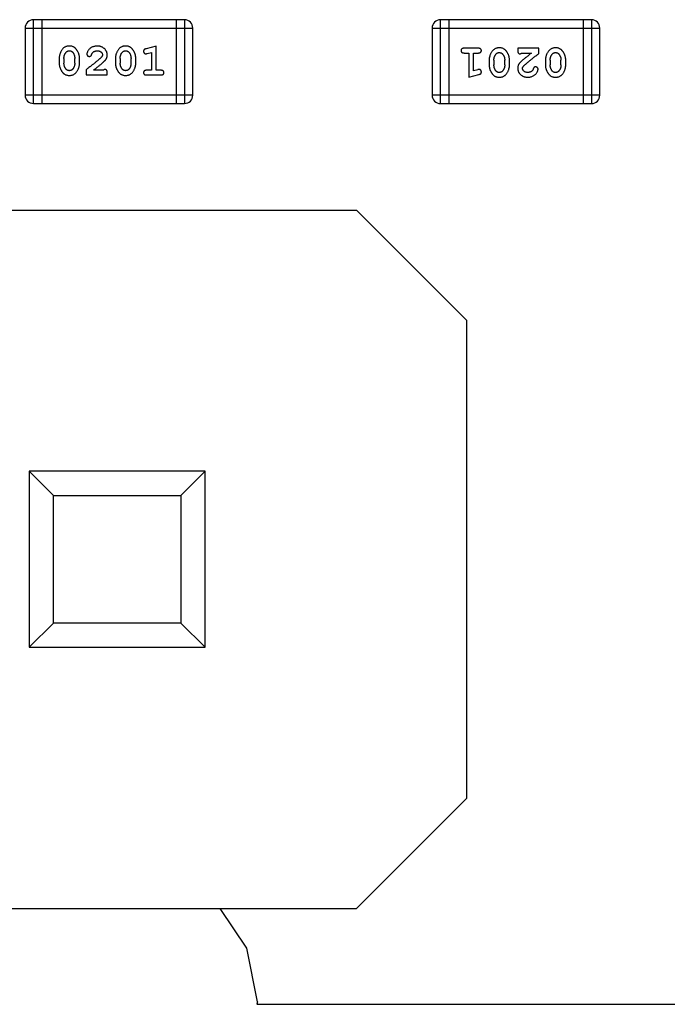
# Model space of a CAD drawing. Header units: millimetres. Extents: x 556 to 717, y 170 to 290.
# Tile 88 of 167: x 668.58 to 670.94, y 170.09 to 173.67. Entities that reach past the tile are written whole.
import ezdxf

# ---------------------------------------------------------------- set-up
doc = ezdxf.new("R2010")
doc.units = ezdxf.units.MM
doc.header["$LTSCALE"] = 30.734
doc.layers.get('0').update_dxf_attribs({"linetype": 'CONTINUOUS'})

msp = doc.modelspace()

# ---------------------------------------------------------------- linework, layer by layer
at = {"linetype": 'Continuous'}
for p, q in [((669.1826, 173.6722), (668.6339, 173.6722)), ((668.6339, 173.3674), (668.6339, 173.6722)), ((668.6644, 173.6722), (668.6644, 173.3674)), ((669.1521, 173.6722), (669.1521, 173.3674)), ((669.1826, 173.6722), (669.1826, 173.3674)), ((670.6625, 173.672), (670.1138, 173.672)), ((670.1138, 173.3672), (670.1138, 173.672)), ((670.1443, 173.672), (670.1443, 173.3672)), ((670.632, 173.672), (670.632, 173.3672)), ((670.6625, 173.672), (670.6625, 173.3672)), ((668.6034, 173.6417), (669.213, 173.6417)), ((668.6034, 173.6417), (668.6034, 173.3979)), ((669.213, 173.3979), (669.213, 173.6417)), ((670.0834, 173.6415), (670.693, 173.6415)), ((670.0834, 173.6415), (670.0834, 173.3977)), ((670.693, 173.3977), (670.693, 173.6415)), ((669.0797, 173.5765), (669.0431, 173.5666)), ((669.0474, 173.5492), (669.0624, 173.5533)), ((669.0624, 173.5533), (669.0624, 173.4884)), ((669.0797, 173.4884), (669.0797, 173.5765)), ((670.2513, 173.5684), (670.1994, 173.5684)), ((670.1994, 173.551), (670.2167, 173.551)), ((670.2167, 173.551), (670.2167, 173.463)), ((670.234, 173.551), (670.2513, 173.551)), ((670.234, 173.4861), (670.234, 173.551)), ((670.4715, 173.5684), (670.3945, 173.5684)), ((670.3945, 173.5684), (670.3945, 173.5605)), ((670.4086, 173.551), (670.4448, 173.551)), ((670.4715, 173.5495), (670.4715, 173.5684)), ((668.7273, 173.5318), (668.7273, 173.5141)), ((668.7446, 173.5316), (668.7446, 173.5144)), ((668.784, 173.5144), (668.784, 173.5316)), ((668.8013, 173.5141), (668.8013, 173.5318)), ((668.9318, 173.5318), (668.9318, 173.5141)), ((668.9491, 173.5316), (668.9491, 173.5144)), ((668.9885, 173.5144), (668.9885, 173.5316)), ((669.0058, 173.5141), (669.0058, 173.5318)), ((670.2906, 173.5253), (670.2906, 173.5076)), ((670.3079, 173.525), (670.3079, 173.5078)), ((670.3473, 173.5078), (670.3473, 173.525)), ((670.3646, 173.5076), (670.3646, 173.5253)), ((670.4951, 173.5253), (670.4951, 173.5076)), ((670.5124, 173.525), (670.5124, 173.5078)), ((670.5518, 173.5078), (670.5518, 173.525)), ((670.5691, 173.5076), (670.5691, 173.5253)), ((668.8249, 173.4899), (668.8249, 173.4711)), ((668.8878, 173.4884), (668.8516, 173.4884)), ((668.902, 173.4711), (668.902, 173.4789)), ((669.0624, 173.4884), (669.0451, 173.4884)), ((669.097, 173.4884), (669.0797, 173.4884)), ((670.2167, 173.463), (670.2533, 173.4728)), ((670.249, 173.4902), (670.234, 173.4861)), ((668.8249, 173.4711), (668.902, 173.4711)), ((669.0451, 173.4711), (669.097, 173.4711)), ((669.213, 173.3979), (668.6034, 173.3979)), ((668.6339, 173.3674), (669.1826, 173.3674)), ((670.693, 173.3977), (670.0834, 173.3977)), ((670.1138, 173.3672), (670.6625, 173.3672)), ((668.0682, 172.9797), (669.8082, 172.9797)), ((669.8082, 172.9797), (670.2082, 172.5797)), ((670.2082, 172.5797), (670.2082, 170.8397)), ((669.2582, 172.0297), (668.6182, 172.0297)), ((668.6182, 172.0297), (668.7064, 171.9415)), ((668.6182, 172.0297), (668.6182, 171.3897)), ((669.17, 171.9415), (669.2582, 172.0297)), ((669.2582, 171.3897), (669.2582, 172.0297)), ((668.7064, 171.9415), (669.17, 171.9415)), ((668.7064, 171.4779), (668.7064, 171.9415)), ((669.17, 171.9415), (669.17, 171.4779)), ((668.6182, 171.3897), (668.7064, 171.4779)), ((669.17, 171.4779), (668.7064, 171.4779)), ((669.17, 171.4779), (669.2582, 171.3897)), ((668.6182, 171.3897), (669.2582, 171.3897)), ((670.2082, 170.8397), (669.8082, 170.4397)), ((668.0682, 170.4397), (669.8082, 170.4397)), ((669.4092, 170.2948), (669.3124, 170.4397)), ((669.448, 170.0997), (669.4092, 170.2948)), ((669.448, 170.0997), (669.4463, 170.0914)), ((669.4463, 170.0914), (672.6082, 170.0911))]:
    msp.add_line(p, q, dxfattribs=at)
for centre, start, end in [((668.6339, 173.6417), 90, 180), ((669.1826, 173.6417), 0, 90), ((670.1138, 173.6415), 90, 180), ((670.6625, 173.6415), 0, 90), ((668.6339, 173.3979), 180, 270), ((669.1826, 173.3979), 270, 0), ((670.1138, 173.3977), 180, 270), ((670.6625, 173.3977), 270, 0)]:
    msp.add_arc(centre, 0.0305, start, end, dxfattribs=at)
for points, knots in [([(668.7641, 173.5765), (668.7627, 173.5764), (668.7599, 173.5764), (668.7558, 173.5756), (668.752, 173.5745), (668.7484, 173.5729), (668.7451, 173.5709), (668.742, 173.5684), (668.7392, 173.5654), (668.7368, 173.562), (668.7346, 173.5584), (668.7327, 173.5547), (668.731, 173.551), (668.7297, 173.5473), (668.7286, 173.5435), (668.7279, 173.5396), (668.7274, 173.5358), (668.7274, 173.5332), (668.7273, 173.5318)], [0, 0, 0, 0, 0.06692, 0.130834, 0.19258, 0.252759, 0.312631, 0.373411, 0.436359, 0.501894, 0.568244, 0.632472, 0.69556, 0.757163, 0.818592, 0.878885, 0.939235, 1, 1, 1, 1]), ([(668.7446, 173.5316), (668.7447, 173.5326), (668.7447, 173.5347), (668.745, 173.5378), (668.7456, 173.5407), (668.7464, 173.5435), (668.7474, 173.5462), (668.7487, 173.5487), (668.7501, 173.5511), (668.7513, 173.5526), (668.7519, 173.5534)], [0, 0, 0, 0, 0.135446, 0.266257, 0.393419, 0.517936, 0.639137, 0.758785, 0.879345, 1, 1, 1, 1]), ([(668.7519, 173.5534), (668.7523, 173.5538), (668.7531, 173.5547), (668.7544, 173.5559), (668.7558, 173.5569), (668.7574, 173.5577), (668.759, 173.5584), (668.7607, 173.5588), (668.7624, 173.5591), (668.7636, 173.5591), (668.7643, 173.5592)], [0, 0, 0, 0, 0.13042, 0.256046, 0.378133, 0.498725, 0.620452, 0.742761, 0.869406, 1, 1, 1, 1]), ([(668.8013, 173.5318), (668.8012, 173.5329), (668.8012, 173.5351), (668.8009, 173.5383), (668.8004, 173.5414), (668.7997, 173.5445), (668.7988, 173.5475), (668.7977, 173.5506), (668.7964, 173.5535), (668.7949, 173.5564), (668.7933, 173.5591), (668.7917, 173.5617), (668.79, 173.564), (668.7883, 173.5661), (668.7866, 173.568), (668.7849, 173.5696), (668.7832, 173.571), (668.7808, 173.5726), (668.7776, 173.5742), (668.7735, 173.5755), (668.7689, 173.5763), (668.7658, 173.5764), (668.7641, 173.5765)], [0, 0, 0, 0, 0.049855, 0.099516, 0.148482, 0.19758, 0.246804, 0.296268, 0.346517, 0.397047, 0.446826, 0.49336, 0.537801, 0.579207, 0.617974, 0.654833, 0.689171, 0.722088, 0.786392, 0.853518, 0.924186, 1, 1, 1, 1]), ([(668.7643, 173.5592), (668.7649, 173.5591), (668.7661, 173.5591), (668.7679, 173.5589), (668.7696, 173.5585), (668.7712, 173.5579), (668.7727, 173.5571), (668.774, 173.5562), (668.7753, 173.5551), (668.776, 173.5543), (668.7764, 173.5539)], [0, 0, 0, 0, 0.138115, 0.270177, 0.397547, 0.520057, 0.63869, 0.757499, 0.878226, 1, 1, 1, 1]), ([(668.7764, 173.5539), (668.777, 173.5531), (668.7782, 173.5515), (668.7797, 173.5489), (668.7811, 173.5463), (668.7821, 173.5435), (668.783, 173.5407), (668.7835, 173.5377), (668.7839, 173.5347), (668.7839, 173.5326), (668.784, 173.5316)], [0, 0, 0, 0, 0.125331, 0.248948, 0.371201, 0.494032, 0.616811, 0.742104, 0.868849, 1, 1, 1, 1]), ([(668.8653, 173.5765), (668.8636, 173.5764), (668.8602, 173.5763), (668.8553, 173.5754), (668.8505, 173.574), (668.846, 173.572), (668.8419, 173.5696), (668.8383, 173.5667), (668.8351, 173.5635), (668.8326, 173.5599), (668.8306, 173.5563), (668.8292, 173.553), (668.8282, 173.55), (668.8281, 173.548), (668.828, 173.5471)], [0, 0, 0, 0, 0.098286, 0.193983, 0.289056, 0.384352, 0.477435, 0.566197, 0.652355, 0.737986, 0.818188, 0.887401, 0.94802, 1, 1, 1, 1]), ([(668.828, 173.5471), (668.828, 173.5466), (668.8281, 173.5455), (668.8286, 173.544), (668.8295, 173.5425), (668.8306, 173.5412), (668.8319, 173.5401), (668.8335, 173.5393), (668.8351, 173.5388), (668.8363, 173.5387), (668.8368, 173.5387)], [0, 0, 0, 0, 0.120856, 0.239483, 0.360995, 0.490166, 0.620982, 0.746416, 0.870253, 1, 1, 1, 1]), ([(668.8368, 173.5387), (668.8373, 173.5387), (668.8383, 173.5388), (668.8397, 173.539), (668.8409, 173.5395), (668.842, 173.5402), (668.8431, 173.5411), (668.8439, 173.5423), (668.8447, 173.5437), (668.8451, 173.5447), (668.8453, 173.5453)], [0, 0, 0, 0, 0.127347, 0.246131, 0.359406, 0.470543, 0.586092, 0.711469, 0.847022, 1, 1, 1, 1]), ([(668.8453, 173.5453), (668.8456, 173.5462), (668.8462, 173.5479), (668.8474, 173.5502), (668.8487, 173.5522), (668.8498, 173.5533), (668.8503, 173.5538)], [0, 0, 0, 0, 0.285518, 0.544185, 0.781367, 1, 1, 1, 1]), ([(668.8503, 173.5538), (668.8508, 173.5542), (668.8518, 173.5551), (668.8534, 173.5562), (668.8551, 173.5571), (668.857, 173.5578), (668.8589, 173.5584), (668.8609, 173.5588), (668.863, 173.5591), (668.8644, 173.5592), (668.8652, 173.5592)], [0, 0, 0, 0, 0.121873, 0.243139, 0.363336, 0.485133, 0.607572, 0.734701, 0.864814, 1, 1, 1, 1]), ([(668.8652, 173.5592), (668.8666, 173.5591), (668.8693, 173.559), (668.8731, 173.5582), (668.8765, 173.5568), (668.8793, 173.5549), (668.8817, 173.5526), (668.8834, 173.5501), (668.8844, 173.5474), (668.8846, 173.5456), (668.8846, 173.5446)], [0, 0, 0, 0, 0.156344, 0.299348, 0.4327, 0.561, 0.682299, 0.791883, 0.89611, 1, 1, 1, 1]), ([(668.902, 173.5437), (668.9019, 173.5448), (668.9018, 173.547), (668.9014, 173.5502), (668.9006, 173.5534), (668.8994, 173.5563), (668.898, 173.5592), (668.8962, 173.5619), (668.8941, 173.5645), (668.8917, 173.5669), (668.889, 173.5692), (668.8862, 173.5711), (668.8831, 173.5728), (668.8799, 173.5742), (668.8765, 173.5752), (668.8729, 173.5759), (668.8692, 173.5764), (668.8666, 173.5764), (668.8653, 173.5765)], [0, 0, 0, 0, 0.060981, 0.120256, 0.178148, 0.236115, 0.293993, 0.352864, 0.413358, 0.476056, 0.539296, 0.602396, 0.665116, 0.728325, 0.792919, 0.859317, 0.928302, 1, 1, 1, 1]), ([(668.8846, 173.5446), (668.8846, 173.5438), (668.8845, 173.5422), (668.8835, 173.5398), (668.882, 173.5373), (668.8806, 173.5357), (668.8799, 173.5349)], [0, 0, 0, 0, 0.212836, 0.442809, 0.70317, 1, 1, 1, 1]), ([(668.8852, 173.5154), (668.8861, 173.5162), (668.8878, 173.5177), (668.8901, 173.5199), (668.8922, 173.522), (668.8941, 173.524), (668.8957, 173.5259), (668.8971, 173.5276), (668.8982, 173.5293), (668.8993, 173.5313), (668.9004, 173.5339), (668.9013, 173.537), (668.9019, 173.5403), (668.9019, 173.5426), (668.902, 173.5437)], [0, 0, 0, 0, 0.103002, 0.197728, 0.285279, 0.365235, 0.437224, 0.502446, 0.560545, 0.611446, 0.707576, 0.80349, 0.900532, 1, 1, 1, 1]), ([(668.9686, 173.5765), (668.9672, 173.5764), (668.9644, 173.5764), (668.9603, 173.5756), (668.9565, 173.5745), (668.9529, 173.5729), (668.9496, 173.5709), (668.9465, 173.5684), (668.9438, 173.5654), (668.9413, 173.562), (668.9391, 173.5584), (668.9372, 173.5547), (668.9355, 173.551), (668.9342, 173.5473), (668.9331, 173.5435), (668.9324, 173.5396), (668.9319, 173.5358), (668.9319, 173.5332), (668.9318, 173.5318)], [0, 0, 0, 0, 0.06692, 0.130834, 0.19258, 0.252759, 0.312631, 0.373411, 0.436359, 0.501894, 0.568244, 0.632472, 0.69556, 0.757163, 0.818592, 0.878885, 0.939235, 1, 1, 1, 1]), ([(668.9491, 173.5316), (668.9492, 173.5326), (668.9492, 173.5347), (668.9495, 173.5378), (668.9501, 173.5407), (668.9509, 173.5435), (668.9519, 173.5462), (668.9532, 173.5487), (668.9547, 173.5511), (668.9558, 173.5526), (668.9564, 173.5534)], [0, 0, 0, 0, 0.135446, 0.266257, 0.393419, 0.517936, 0.639137, 0.758785, 0.879345, 1, 1, 1, 1]), ([(668.9564, 173.5534), (668.9568, 173.5538), (668.9576, 173.5547), (668.9589, 173.5559), (668.9604, 173.5569), (668.9619, 173.5577), (668.9635, 173.5584), (668.9652, 173.5588), (668.9669, 173.5591), (668.9681, 173.5591), (668.9688, 173.5592)], [0, 0, 0, 0, 0.13042, 0.256046, 0.378133, 0.498725, 0.620452, 0.742761, 0.869406, 1, 1, 1, 1]), ([(669.0058, 173.5318), (669.0058, 173.5329), (669.0057, 173.5351), (669.0054, 173.5383), (669.0049, 173.5414), (669.0042, 173.5445), (669.0033, 173.5475), (669.0022, 173.5506), (669.0009, 173.5535), (668.9994, 173.5564), (668.9978, 173.5591), (668.9962, 173.5617), (668.9945, 173.564), (668.9928, 173.5661), (668.9911, 173.568), (668.9894, 173.5696), (668.9877, 173.571), (668.9853, 173.5726), (668.9821, 173.5742), (668.978, 173.5755), (668.9734, 173.5763), (668.9703, 173.5764), (668.9686, 173.5765)], [0, 0, 0, 0, 0.049855, 0.099516, 0.148482, 0.19758, 0.246804, 0.296268, 0.346517, 0.397047, 0.446826, 0.49336, 0.537801, 0.579207, 0.617974, 0.654833, 0.689171, 0.722088, 0.786392, 0.853518, 0.924186, 1, 1, 1, 1]), ([(668.9688, 173.5592), (668.9694, 173.5591), (668.9706, 173.5591), (668.9724, 173.5589), (668.9741, 173.5585), (668.9757, 173.5579), (668.9772, 173.5571), (668.9785, 173.5562), (668.9798, 173.5551), (668.9805, 173.5543), (668.9809, 173.5539)], [0, 0, 0, 0, 0.138115, 0.270177, 0.397547, 0.520057, 0.63869, 0.757499, 0.878226, 1, 1, 1, 1]), ([(668.9809, 173.5539), (668.9815, 173.5531), (668.9827, 173.5515), (668.9843, 173.5489), (668.9856, 173.5463), (668.9866, 173.5435), (668.9875, 173.5407), (668.988, 173.5377), (668.9884, 173.5347), (668.9885, 173.5326), (668.9885, 173.5316)], [0, 0, 0, 0, 0.125331, 0.248948, 0.371201, 0.494032, 0.616811, 0.742104, 0.868849, 1, 1, 1, 1]), ([(669.0431, 173.5666), (669.0423, 173.5663), (669.0407, 173.5659), (669.0386, 173.565), (669.037, 173.5641), (669.0358, 173.5631), (669.035, 173.5619), (669.0345, 173.5606), (669.0341, 173.559), (669.0341, 173.558), (669.0341, 173.5574)], [0, 0, 0, 0, 0.187321, 0.344927, 0.475328, 0.579604, 0.674244, 0.773631, 0.882025, 1, 1, 1, 1]), ([(669.0341, 173.5574), (669.0341, 173.5568), (669.0342, 173.5556), (669.0346, 173.5538), (669.0353, 173.5522), (669.0364, 173.5508), (669.0376, 173.5496), (669.0389, 173.5488), (669.0404, 173.5482), (669.0415, 173.5482), (669.042, 173.5481)], [0, 0, 0, 0, 0.138815, 0.27042, 0.39836, 0.52875, 0.654955, 0.771147, 0.884581, 1, 1, 1, 1]), ([(669.042, 173.5481), (669.0423, 173.5482), (669.0431, 173.5482), (669.0443, 173.5484), (669.0458, 173.5487), (669.0468, 173.549), (669.0474, 173.5492)], [0, 0, 0, 0, 0.183151, 0.413144, 0.682305, 1, 1, 1, 1]), ([(670.1994, 173.5684), (670.1985, 173.5683), (670.1968, 173.5683), (670.1945, 173.5678), (670.1925, 173.5671), (670.191, 173.566), (670.1898, 173.5647), (670.189, 173.5632), (670.1885, 173.5615), (670.1884, 173.5603), (670.1884, 173.5597)], [0, 0, 0, 0, 0.169012, 0.317488, 0.445429, 0.560977, 0.67065, 0.776666, 0.88492, 1, 1, 1, 1]), ([(670.1884, 173.5597), (670.1884, 173.5591), (670.1885, 173.5579), (670.189, 173.5562), (670.1898, 173.5547), (670.191, 173.5534), (670.1925, 173.5523), (670.1945, 173.5516), (670.1968, 173.5511), (670.1985, 173.5511), (670.1994, 173.551)], [0, 0, 0, 0, 0.11517, 0.223509, 0.328254, 0.438012, 0.553651, 0.682263, 0.830856, 1, 1, 1, 1]), ([(670.2623, 173.5597), (670.2623, 173.5603), (670.2622, 173.5615), (670.2617, 173.5632), (670.2609, 173.5647), (670.2597, 173.566), (670.2582, 173.5671), (670.2562, 173.5678), (670.2539, 173.5683), (670.2522, 173.5683), (670.2513, 173.5684)], [0, 0, 0, 0, 0.115051, 0.223278, 0.329269, 0.437893, 0.554681, 0.682591, 0.83103, 1, 1, 1, 1]), ([(670.2513, 173.551), (670.2522, 173.5511), (670.2539, 173.5511), (670.2562, 173.5516), (670.2582, 173.5523), (670.2597, 173.5534), (670.2609, 173.5547), (670.2617, 173.5562), (670.2622, 173.5579), (670.2623, 173.5591), (670.2623, 173.5597)], [0, 0, 0, 0, 0.169102, 0.317658, 0.446239, 0.563118, 0.671828, 0.776546, 0.884858, 1, 1, 1, 1]), ([(670.3275, 173.5699), (670.3261, 173.5699), (670.3233, 173.5698), (670.3192, 173.5691), (670.3153, 173.568), (670.3118, 173.5664), (670.3084, 173.5644), (670.3054, 173.5618), (670.3026, 173.5589), (670.3001, 173.5555), (670.2979, 173.5519), (670.296, 173.5482), (670.2943, 173.5445), (670.293, 173.5408), (670.2919, 173.537), (670.2912, 173.5331), (670.2907, 173.5292), (670.2907, 173.5266), (670.2906, 173.5253)], [0, 0, 0, 0, 0.067217, 0.131051, 0.19272, 0.252824, 0.312745, 0.373449, 0.436041, 0.501494, 0.567761, 0.632087, 0.695096, 0.757109, 0.817993, 0.878657, 0.939311, 1, 1, 1, 1]), ([(670.3079, 173.525), (670.308, 173.5261), (670.308, 173.5282), (670.3083, 173.5312), (670.3089, 173.5342), (670.3097, 173.537), (670.3107, 173.5396), (670.312, 173.5422), (670.3134, 173.5446), (670.3146, 173.5461), (670.3152, 173.5468)], [0, 0, 0, 0, 0.135449, 0.266263, 0.393429, 0.516942, 0.639128, 0.758779, 0.879341, 1, 1, 1, 1]), ([(670.3152, 173.5468), (670.3156, 173.5473), (670.3164, 173.5482), (670.3177, 173.5494), (670.3191, 173.5504), (670.3206, 173.5512), (670.3222, 173.5518), (670.3239, 173.5523), (670.3257, 173.5526), (670.3269, 173.5526), (670.3275, 173.5526)], [0, 0, 0, 0, 0.129853, 0.25607, 0.380154, 0.49978, 0.62208, 0.743277, 0.868791, 1, 1, 1, 1]), ([(670.3646, 173.5253), (670.3645, 173.5264), (670.3645, 173.5285), (670.3642, 173.5317), (670.3637, 173.5348), (670.363, 173.5379), (670.3622, 173.541), (670.361, 173.5439), (670.3598, 173.5469), (670.3583, 173.5498), (670.3567, 173.5525), (670.3551, 173.5551), (670.3534, 173.5574), (670.3518, 173.5595), (670.3501, 173.5613), (670.3484, 173.563), (670.3467, 173.5644), (670.3443, 173.566), (670.3411, 173.5676), (670.3369, 173.569), (670.3323, 173.5698), (670.3292, 173.5699), (670.3275, 173.5699)], [0, 0, 0, 0, 0.049886, 0.09882, 0.148132, 0.19689, 0.246038, 0.295176, 0.345305, 0.395692, 0.445312, 0.491875, 0.535813, 0.577009, 0.616081, 0.652689, 0.687585, 0.720206, 0.785062, 0.85223, 0.923759, 1, 1, 1, 1]), ([(670.3275, 173.5526), (670.3281, 173.5526), (670.3294, 173.5526), (670.3312, 173.5523), (670.3329, 173.5519), (670.3345, 173.5513), (670.3359, 173.5506), (670.3373, 173.5497), (670.3385, 173.5486), (670.3392, 173.5478), (670.3396, 173.5473)], [0, 0, 0, 0, 0.139844, 0.271849, 0.399162, 0.521619, 0.6402, 0.758957, 0.87828, 1, 1, 1, 1]), ([(670.3396, 173.5473), (670.3402, 173.5465), (670.3415, 173.545), (670.343, 173.5424), (670.3443, 173.5398), (670.3454, 173.537), (670.3462, 173.5342), (670.3468, 173.5312), (670.3472, 173.5282), (670.3472, 173.5261), (670.3473, 173.525)], [0, 0, 0, 0, 0.124927, 0.248361, 0.370889, 0.492583, 0.61616, 0.741472, 0.869044, 1, 1, 1, 1]), ([(670.3945, 173.5605), (670.3945, 173.5594), (670.3945, 173.5574), (670.395, 173.5547), (670.3956, 173.5525), (670.3967, 173.5508), (670.398, 173.5495), (670.3995, 173.5486), (670.4013, 173.548), (670.4025, 173.5479), (670.4031, 173.5479)], [0, 0, 0, 0, 0.1844, 0.34094, 0.473574, 0.586824, 0.690029, 0.789175, 0.890445, 1, 1, 1, 1]), ([(670.4031, 173.5479), (670.4036, 173.5479), (670.4045, 173.548), (670.4059, 173.5487), (670.4073, 173.5497), (670.4082, 173.5506), (670.4086, 173.551)], [0, 0, 0, 0, 0.20611, 0.432681, 0.695597, 1, 1, 1, 1]), ([(670.4448, 173.551), (670.4428, 173.5495), (670.439, 173.5465), (670.4335, 173.5422), (670.4285, 173.5383), (670.4241, 173.5347), (670.4201, 173.5315), (670.4167, 173.5287), (670.4138, 173.5262), (670.412, 173.5247), (670.4112, 173.524)], [0, 0, 0, 0, 0.176662, 0.337826, 0.484741, 0.617764, 0.73494, 0.837793, 0.926412, 1, 1, 1, 1]), ([(670.4165, 173.5045), (670.417, 173.5049), (670.4179, 173.5059), (670.4195, 173.5075), (670.4214, 173.5092), (670.4236, 173.5111), (670.4261, 173.5133), (670.4288, 173.5156), (670.4318, 173.5181), (670.4351, 173.5208), (670.4387, 173.5237), (670.4425, 173.5268), (670.4467, 173.5301), (670.4511, 173.5336), (670.4558, 173.5373), (670.4608, 173.5412), (670.4661, 173.5453), (670.4697, 173.5481), (670.4715, 173.5495)], [0, 0, 0, 0, 0.026647, 0.057942, 0.094152, 0.134806, 0.180631, 0.231142, 0.286385, 0.346321, 0.411439, 0.481035, 0.555329, 0.634592, 0.718826, 0.807759, 0.901393, 1, 1, 1, 1]), ([(670.532, 173.5699), (670.5306, 173.5699), (670.5278, 173.5698), (670.5237, 173.5691), (670.5198, 173.568), (670.5163, 173.5664), (670.5129, 173.5644), (670.5099, 173.5618), (670.5071, 173.5589), (670.5046, 173.5555), (670.5024, 173.5519), (670.5005, 173.5482), (670.4988, 173.5445), (670.4975, 173.5408), (670.4965, 173.537), (670.4957, 173.5331), (670.4952, 173.5292), (670.4952, 173.5266), (670.4951, 173.5253)], [0, 0, 0, 0, 0.067217, 0.131051, 0.19272, 0.252824, 0.312745, 0.373449, 0.436041, 0.501494, 0.567761, 0.632087, 0.695096, 0.757109, 0.817993, 0.878657, 0.939311, 1, 1, 1, 1]), ([(670.5124, 173.525), (670.5125, 173.5261), (670.5125, 173.5282), (670.5128, 173.5312), (670.5134, 173.5342), (670.5142, 173.537), (670.5152, 173.5396), (670.5165, 173.5422), (670.518, 173.5446), (670.5191, 173.5461), (670.5197, 173.5468)], [0, 0, 0, 0, 0.135449, 0.266263, 0.393429, 0.516942, 0.639128, 0.758779, 0.879341, 1, 1, 1, 1]), ([(670.5197, 173.5468), (670.5201, 173.5473), (670.5209, 173.5482), (670.5222, 173.5494), (670.5236, 173.5504), (670.5251, 173.5512), (670.5267, 173.5518), (670.5284, 173.5523), (670.5302, 173.5526), (670.5314, 173.5526), (670.532, 173.5526)], [0, 0, 0, 0, 0.129853, 0.25607, 0.380154, 0.49978, 0.62208, 0.743277, 0.868791, 1, 1, 1, 1]), ([(670.5691, 173.5253), (670.5691, 173.5264), (670.569, 173.5285), (670.5687, 173.5317), (670.5682, 173.5348), (670.5675, 173.5379), (670.5667, 173.541), (670.5655, 173.5439), (670.5643, 173.5469), (670.5628, 173.5498), (670.5612, 173.5525), (670.5596, 173.5551), (670.5579, 173.5574), (670.5563, 173.5595), (670.5546, 173.5613), (670.5529, 173.563), (670.5512, 173.5644), (670.5488, 173.566), (670.5456, 173.5676), (670.5414, 173.569), (670.5369, 173.5698), (670.5337, 173.5699), (670.532, 173.5699)], [0, 0, 0, 0, 0.049886, 0.09882, 0.148132, 0.19689, 0.246038, 0.295176, 0.345305, 0.395692, 0.445312, 0.491875, 0.535813, 0.577009, 0.616081, 0.652689, 0.687585, 0.720206, 0.785062, 0.85223, 0.923759, 1, 1, 1, 1]), ([(670.532, 173.5526), (670.5326, 173.5526), (670.5339, 173.5526), (670.5357, 173.5523), (670.5374, 173.5519), (670.539, 173.5513), (670.5404, 173.5506), (670.5418, 173.5497), (670.543, 173.5486), (670.5438, 173.5478), (670.5441, 173.5473)], [0, 0, 0, 0, 0.139844, 0.271849, 0.399162, 0.521619, 0.6402, 0.758957, 0.87828, 1, 1, 1, 1]), ([(670.5441, 173.5473), (670.5447, 173.5465), (670.546, 173.545), (670.5475, 173.5424), (670.5488, 173.5398), (670.5499, 173.537), (670.5507, 173.5342), (670.5514, 173.5312), (670.5517, 173.5282), (670.5517, 173.5261), (670.5518, 173.525)], [0, 0, 0, 0, 0.124927, 0.248361, 0.370889, 0.492583, 0.61616, 0.741472, 0.869044, 1, 1, 1, 1]), ([(668.7273, 173.5141), (668.7273, 173.513), (668.7274, 173.5109), (668.7277, 173.5077), (668.7282, 173.5046), (668.7289, 173.5015), (668.7297, 173.4985), (668.7309, 173.4955), (668.7321, 173.4925), (668.7336, 173.4896), (668.7352, 173.4869), (668.7368, 173.4843), (668.7385, 173.482), (668.7401, 173.4799), (668.7418, 173.4781), (668.7435, 173.4764), (668.7452, 173.475), (668.7476, 173.4734), (668.7508, 173.4718), (668.755, 173.4705), (668.7595, 173.4696), (668.7627, 173.4695), (668.7644, 173.4695)], [0, 0, 0, 0, 0.049886, 0.09882, 0.148132, 0.19689, 0.246038, 0.295176, 0.345305, 0.395692, 0.445312, 0.491875, 0.535813, 0.577009, 0.616081, 0.652689, 0.687585, 0.720206, 0.785062, 0.85223, 0.923759, 1, 1, 1, 1]), ([(668.7523, 173.4921), (668.7517, 173.4929), (668.7504, 173.4944), (668.7489, 173.497), (668.7476, 173.4996), (668.7465, 173.5024), (668.7457, 173.5052), (668.7451, 173.5082), (668.7447, 173.5113), (668.7447, 173.5133), (668.7446, 173.5144)], [0, 0, 0, 0, 0.124927, 0.248361, 0.370889, 0.492583, 0.61616, 0.741472, 0.869044, 1, 1, 1, 1]), ([(668.7644, 173.4695), (668.7658, 173.4695), (668.7686, 173.4696), (668.7727, 173.4703), (668.7766, 173.4714), (668.7801, 173.473), (668.7835, 173.475), (668.7865, 173.4776), (668.7893, 173.4805), (668.7918, 173.4839), (668.794, 173.4875), (668.7959, 173.4912), (668.7976, 173.4949), (668.7989, 173.4987), (668.8, 173.5025), (668.8007, 173.5063), (668.8012, 173.5102), (668.8012, 173.5128), (668.8013, 173.5141)], [0, 0, 0, 0, 0.067217, 0.131051, 0.19272, 0.252824, 0.312745, 0.373449, 0.436041, 0.501494, 0.567761, 0.632087, 0.695096, 0.757109, 0.817993, 0.878657, 0.939311, 1, 1, 1, 1]), ([(668.784, 173.5144), (668.7839, 173.5133), (668.7839, 173.5112), (668.7836, 173.5082), (668.783, 173.5052), (668.7822, 173.5025), (668.7812, 173.4998), (668.7799, 173.4972), (668.7785, 173.4948), (668.7773, 173.4933), (668.7767, 173.4926)], [0, 0, 0, 0, 0.135449, 0.266263, 0.393429, 0.516942, 0.639128, 0.758779, 0.879341, 1, 1, 1, 1]), ([(668.8799, 173.5349), (668.8794, 173.5345), (668.8785, 173.5335), (668.8769, 173.5319), (668.875, 173.5302), (668.8728, 173.5283), (668.8704, 173.5261), (668.8676, 173.5238), (668.8646, 173.5213), (668.8613, 173.5186), (668.8577, 173.5157), (668.8539, 173.5126), (668.8497, 173.5093), (668.8453, 173.5058), (668.8406, 173.5021), (668.8356, 173.4982), (668.8303, 173.4941), (668.8267, 173.4914), (668.8249, 173.4899)], [0, 0, 0, 0, 0.026647, 0.057942, 0.094152, 0.134806, 0.180631, 0.231142, 0.286385, 0.346321, 0.411439, 0.481035, 0.555329, 0.634592, 0.718826, 0.807759, 0.901393, 1, 1, 1, 1]), ([(668.8516, 173.4884), (668.8536, 173.4899), (668.8574, 173.4929), (668.8629, 173.4972), (668.8679, 173.5012), (668.8723, 173.5047), (668.8763, 173.5079), (668.8797, 173.5107), (668.8826, 173.5132), (668.8844, 173.5147), (668.8852, 173.5154)], [0, 0, 0, 0, 0.176662, 0.337826, 0.484741, 0.617764, 0.73494, 0.837793, 0.926412, 1, 1, 1, 1]), ([(668.9318, 173.5141), (668.9319, 173.513), (668.9319, 173.5109), (668.9322, 173.5077), (668.9327, 173.5046), (668.9334, 173.5015), (668.9343, 173.4985), (668.9354, 173.4955), (668.9366, 173.4925), (668.9381, 173.4896), (668.9397, 173.4869), (668.9413, 173.4843), (668.943, 173.482), (668.9446, 173.4799), (668.9463, 173.4781), (668.948, 173.4764), (668.9498, 173.475), (668.9521, 173.4734), (668.9553, 173.4718), (668.9595, 173.4705), (668.9641, 173.4696), (668.9672, 173.4695), (668.9689, 173.4695)], [0, 0, 0, 0, 0.049886, 0.09882, 0.148132, 0.19689, 0.246038, 0.295176, 0.345305, 0.395692, 0.445312, 0.491875, 0.535813, 0.577009, 0.616081, 0.652689, 0.687585, 0.720206, 0.785062, 0.85223, 0.923759, 1, 1, 1, 1]), ([(668.9568, 173.4921), (668.9562, 173.4929), (668.955, 173.4944), (668.9534, 173.497), (668.9521, 173.4996), (668.951, 173.5024), (668.9502, 173.5052), (668.9496, 173.5082), (668.9492, 173.5113), (668.9492, 173.5133), (668.9491, 173.5144)], [0, 0, 0, 0, 0.124927, 0.248361, 0.370889, 0.492583, 0.61616, 0.741472, 0.869044, 1, 1, 1, 1]), ([(668.9689, 173.4695), (668.9703, 173.4695), (668.9731, 173.4696), (668.9772, 173.4703), (668.9811, 173.4714), (668.9847, 173.473), (668.988, 173.475), (668.991, 173.4776), (668.9938, 173.4805), (668.9963, 173.4839), (668.9985, 173.4875), (669.0004, 173.4912), (669.0021, 173.4949), (669.0034, 173.4987), (669.0045, 173.5025), (669.0052, 173.5063), (669.0057, 173.5102), (669.0058, 173.5128), (669.0058, 173.5141)], [0, 0, 0, 0, 0.067217, 0.131051, 0.19272, 0.252824, 0.312745, 0.373449, 0.436041, 0.501494, 0.567761, 0.632087, 0.695096, 0.757109, 0.817993, 0.878657, 0.939311, 1, 1, 1, 1]), ([(668.9885, 173.5144), (668.9884, 173.5133), (668.9884, 173.5112), (668.9881, 173.5082), (668.9875, 173.5052), (668.9867, 173.5025), (668.9857, 173.4998), (668.9844, 173.4972), (668.983, 173.4948), (668.9818, 173.4933), (668.9812, 173.4926)], [0, 0, 0, 0, 0.135449, 0.266263, 0.393429, 0.516942, 0.639128, 0.758779, 0.879341, 1, 1, 1, 1]), ([(670.2906, 173.5076), (670.2906, 173.5065), (670.2907, 173.5043), (670.291, 173.5012), (670.2915, 173.498), (670.2922, 173.4949), (670.2931, 173.4919), (670.2942, 173.4889), (670.2955, 173.4859), (670.297, 173.483), (670.2986, 173.4803), (670.3002, 173.4777), (670.3019, 173.4754), (670.3036, 173.4733), (670.3053, 173.4714), (670.307, 173.4698), (670.3087, 173.4684), (670.3111, 173.4668), (670.3143, 173.4652), (670.3184, 173.4639), (670.323, 173.4631), (670.3261, 173.463), (670.3278, 173.463)], [0, 0, 0, 0, 0.049855, 0.099516, 0.148482, 0.19758, 0.246804, 0.296268, 0.346517, 0.397047, 0.446826, 0.49336, 0.537801, 0.579207, 0.617974, 0.654833, 0.689171, 0.722088, 0.786392, 0.853518, 0.924186, 1, 1, 1, 1]), ([(670.3155, 173.4855), (670.3149, 173.4863), (670.3137, 173.4879), (670.3122, 173.4905), (670.3108, 173.4931), (670.3098, 173.4959), (670.3089, 173.4987), (670.3084, 173.5017), (670.308, 173.5047), (670.308, 173.5068), (670.3079, 173.5078)], [0, 0, 0, 0, 0.125331, 0.248948, 0.371201, 0.494032, 0.616811, 0.742104, 0.868849, 1, 1, 1, 1]), ([(670.3278, 173.463), (670.3292, 173.463), (670.332, 173.4631), (670.3361, 173.4638), (670.3399, 173.4649), (670.3435, 173.4665), (670.3468, 173.4686), (670.3499, 173.4711), (670.3526, 173.474), (670.3551, 173.4774), (670.3573, 173.481), (670.3592, 173.4847), (670.3609, 173.4884), (670.3622, 173.4922), (670.3633, 173.496), (670.364, 173.4998), (670.3645, 173.5037), (670.3645, 173.5063), (670.3646, 173.5076)], [0, 0, 0, 0, 0.06692, 0.130834, 0.19258, 0.252759, 0.312631, 0.373411, 0.436359, 0.501894, 0.568244, 0.632472, 0.69556, 0.757163, 0.818592, 0.878885, 0.939235, 1, 1, 1, 1]), ([(670.3473, 173.5078), (670.3472, 173.5068), (670.3472, 173.5047), (670.3469, 173.5016), (670.3463, 173.4987), (670.3455, 173.4959), (670.3445, 173.4932), (670.3432, 173.4907), (670.3418, 173.4883), (670.3406, 173.4868), (670.34, 173.4861)], [0, 0, 0, 0, 0.135446, 0.266257, 0.393419, 0.517936, 0.639137, 0.758785, 0.879345, 1, 1, 1, 1]), ([(670.4112, 173.524), (670.4103, 173.5232), (670.4086, 173.5218), (670.4063, 173.5195), (670.4042, 173.5174), (670.4023, 173.5154), (670.4007, 173.5136), (670.3993, 173.5118), (670.3982, 173.5102), (670.3971, 173.5081), (670.396, 173.5055), (670.3951, 173.5024), (670.3945, 173.4991), (670.3945, 173.4969), (670.3945, 173.4957)], [0, 0, 0, 0, 0.103002, 0.197728, 0.285279, 0.365235, 0.437224, 0.502446, 0.560545, 0.611446, 0.707576, 0.80349, 0.900532, 1, 1, 1, 1]), ([(670.4951, 173.5076), (670.4952, 173.5065), (670.4952, 173.5043), (670.4955, 173.5012), (670.496, 173.498), (670.4967, 173.4949), (670.4976, 173.4919), (670.4987, 173.4889), (670.5, 173.4859), (670.5015, 173.483), (670.5031, 173.4803), (670.5048, 173.4777), (670.5064, 173.4754), (670.5081, 173.4733), (670.5098, 173.4714), (670.5115, 173.4698), (670.5132, 173.4684), (670.5156, 173.4668), (670.5188, 173.4652), (670.5229, 173.4639), (670.5275, 173.4631), (670.5306, 173.463), (670.5323, 173.463)], [0, 0, 0, 0, 0.049855, 0.099516, 0.148482, 0.19758, 0.246804, 0.296268, 0.346517, 0.397047, 0.446826, 0.49336, 0.537801, 0.579207, 0.617974, 0.654833, 0.689171, 0.722088, 0.786392, 0.853518, 0.924186, 1, 1, 1, 1]), ([(670.52, 173.4855), (670.5194, 173.4863), (670.5182, 173.4879), (670.5167, 173.4905), (670.5153, 173.4931), (670.5143, 173.4959), (670.5134, 173.4987), (670.5129, 173.5017), (670.5125, 173.5047), (670.5125, 173.5068), (670.5124, 173.5078)], [0, 0, 0, 0, 0.125331, 0.248948, 0.371201, 0.494032, 0.616811, 0.742104, 0.868849, 1, 1, 1, 1]), ([(670.5323, 173.463), (670.5337, 173.463), (670.5365, 173.4631), (670.5406, 173.4638), (670.5444, 173.4649), (670.548, 173.4665), (670.5513, 173.4686), (670.5544, 173.4711), (670.5572, 173.474), (670.5596, 173.4774), (670.5618, 173.481), (670.5637, 173.4847), (670.5654, 173.4884), (670.5667, 173.4922), (670.5678, 173.496), (670.5685, 173.4998), (670.569, 173.5037), (670.569, 173.5063), (670.5691, 173.5076)], [0, 0, 0, 0, 0.06692, 0.130834, 0.19258, 0.252759, 0.312631, 0.373411, 0.436359, 0.501894, 0.568244, 0.632472, 0.69556, 0.757163, 0.818592, 0.878885, 0.939235, 1, 1, 1, 1]), ([(670.5518, 173.5078), (670.5517, 173.5068), (670.5517, 173.5047), (670.5514, 173.5016), (670.5508, 173.4987), (670.55, 173.4959), (670.549, 173.4932), (670.5477, 173.4907), (670.5463, 173.4883), (670.5451, 173.4868), (670.5445, 173.4861)], [0, 0, 0, 0, 0.135446, 0.266257, 0.393419, 0.517936, 0.639137, 0.758785, 0.879345, 1, 1, 1, 1]), ([(668.7644, 173.4868), (668.7638, 173.4868), (668.7625, 173.4868), (668.7607, 173.4871), (668.759, 173.4875), (668.7574, 173.4881), (668.756, 173.4888), (668.7546, 173.4897), (668.7534, 173.4908), (668.7526, 173.4917), (668.7523, 173.4921)], [0, 0, 0, 0, 0.139844, 0.271849, 0.399162, 0.521619, 0.6402, 0.758957, 0.87828, 1, 1, 1, 1]), ([(668.7767, 173.4926), (668.7763, 173.4921), (668.7755, 173.4912), (668.7742, 173.49), (668.7728, 173.489), (668.7713, 173.4882), (668.7697, 173.4876), (668.768, 173.4871), (668.7662, 173.4869), (668.765, 173.4868), (668.7644, 173.4868)], [0, 0, 0, 0, 0.129853, 0.25607, 0.380154, 0.49978, 0.62208, 0.743277, 0.868791, 1, 1, 1, 1]), ([(668.8933, 173.4915), (668.8929, 173.4915), (668.8919, 173.4914), (668.8905, 173.4907), (668.8891, 173.4897), (668.8883, 173.4888), (668.8878, 173.4884)], [0, 0, 0, 0, 0.20611, 0.432681, 0.695597, 1, 1, 1, 1]), ([(668.902, 173.4789), (668.9019, 173.48), (668.9019, 173.482), (668.9014, 173.4847), (668.9008, 173.4869), (668.8997, 173.4887), (668.8984, 173.49), (668.8969, 173.4909), (668.8952, 173.4914), (668.8939, 173.4915), (668.8933, 173.4915)], [0, 0, 0, 0, 0.1844, 0.34094, 0.473574, 0.586824, 0.690029, 0.789175, 0.890445, 1, 1, 1, 1]), ([(668.9689, 173.4868), (668.9683, 173.4868), (668.9671, 173.4868), (668.9652, 173.4871), (668.9635, 173.4875), (668.962, 173.4881), (668.9605, 173.4888), (668.9591, 173.4897), (668.9579, 173.4908), (668.9572, 173.4917), (668.9568, 173.4921)], [0, 0, 0, 0, 0.139844, 0.271849, 0.399162, 0.521619, 0.6402, 0.758957, 0.87828, 1, 1, 1, 1]), ([(668.9812, 173.4926), (668.9808, 173.4921), (668.98, 173.4912), (668.9787, 173.49), (668.9773, 173.489), (668.9758, 173.4882), (668.9742, 173.4876), (668.9725, 173.4871), (668.9708, 173.4869), (668.9695, 173.4868), (668.9689, 173.4868)], [0, 0, 0, 0, 0.129853, 0.25607, 0.380154, 0.49978, 0.62208, 0.743277, 0.868791, 1, 1, 1, 1]), ([(669.0451, 173.4884), (669.0442, 173.4883), (669.0425, 173.4883), (669.0402, 173.4878), (669.0382, 173.4871), (669.0367, 173.486), (669.0355, 173.4847), (669.0347, 173.4832), (669.0342, 173.4815), (669.0341, 173.4803), (669.0341, 173.4797)], [0, 0, 0, 0, 0.169102, 0.317658, 0.446239, 0.563118, 0.671828, 0.776546, 0.884858, 1, 1, 1, 1]), ([(669.0341, 173.4797), (669.0341, 173.4791), (669.0342, 173.4779), (669.0347, 173.4762), (669.0355, 173.4747), (669.0367, 173.4734), (669.0382, 173.4723), (669.0402, 173.4716), (669.0425, 173.4711), (669.0442, 173.4711), (669.0451, 173.4711)], [0, 0, 0, 0, 0.115051, 0.223278, 0.329269, 0.437893, 0.554681, 0.682591, 0.83103, 1, 1, 1, 1]), ([(669.108, 173.4797), (669.108, 173.4803), (669.1079, 173.4815), (669.1074, 173.4832), (669.1066, 173.4847), (669.1054, 173.486), (669.1039, 173.4871), (669.1019, 173.4878), (669.0996, 173.4883), (669.0979, 173.4883), (669.097, 173.4884)], [0, 0, 0, 0, 0.11517, 0.223509, 0.328254, 0.438012, 0.553651, 0.682263, 0.830856, 1, 1, 1, 1]), ([(669.097, 173.4711), (669.0979, 173.4711), (669.0996, 173.4711), (669.1019, 173.4716), (669.1039, 173.4723), (669.1054, 173.4734), (669.1066, 173.4747), (669.1074, 173.4762), (669.1079, 173.4779), (669.108, 173.4791), (669.108, 173.4797)], [0, 0, 0, 0, 0.169012, 0.317488, 0.445429, 0.560977, 0.67065, 0.776666, 0.88492, 1, 1, 1, 1]), ([(670.2544, 173.4913), (670.2541, 173.4912), (670.2533, 173.4912), (670.2521, 173.491), (670.2506, 173.4907), (670.2496, 173.4904), (670.249, 173.4902)], [0, 0, 0, 0, 0.183151, 0.413144, 0.682305, 1, 1, 1, 1]), ([(670.2533, 173.4728), (670.2541, 173.4731), (670.2557, 173.4736), (670.2578, 173.4744), (670.2594, 173.4753), (670.2606, 173.4763), (670.2614, 173.4775), (670.2619, 173.4789), (670.2623, 173.4804), (670.2623, 173.4814), (670.2623, 173.482)], [0, 0, 0, 0, 0.187321, 0.344927, 0.475328, 0.579604, 0.674244, 0.773631, 0.882025, 1, 1, 1, 1]), ([(670.2623, 173.482), (670.2623, 173.4826), (670.2622, 173.4838), (670.2618, 173.4856), (670.2611, 173.4872), (670.26, 173.4886), (670.2588, 173.4898), (670.2575, 173.4907), (670.256, 173.4912), (670.2549, 173.4912), (670.2544, 173.4913)], [0, 0, 0, 0, 0.138815, 0.27042, 0.39836, 0.52875, 0.654955, 0.771147, 0.884581, 1, 1, 1, 1]), ([(670.3276, 173.4803), (670.327, 173.4803), (670.3258, 173.4803), (670.324, 173.4805), (670.3223, 173.481), (670.3207, 173.4816), (670.3192, 173.4823), (670.3179, 173.4832), (670.3166, 173.4843), (670.3159, 173.4851), (670.3155, 173.4855)], [0, 0, 0, 0, 0.138115, 0.270177, 0.397547, 0.520057, 0.63869, 0.757499, 0.878226, 1, 1, 1, 1]), ([(670.34, 173.4861), (670.3396, 173.4856), (670.3388, 173.4847), (670.3375, 173.4835), (670.3361, 173.4825), (670.3345, 173.4817), (670.3329, 173.481), (670.3312, 173.4806), (670.3295, 173.4803), (670.3283, 173.4803), (670.3276, 173.4803)], [0, 0, 0, 0, 0.13042, 0.256046, 0.378133, 0.498725, 0.620452, 0.742761, 0.869406, 1, 1, 1, 1]), ([(670.3945, 173.4957), (670.3945, 173.4946), (670.3946, 173.4924), (670.395, 173.4892), (670.3959, 173.4861), (670.397, 173.4831), (670.3984, 173.4802), (670.4002, 173.4775), (670.4023, 173.4749), (670.4047, 173.4725), (670.4074, 173.4703), (670.4102, 173.4683), (670.4133, 173.4666), (670.4165, 173.4653), (670.4199, 173.4643), (670.4235, 173.4635), (670.4272, 173.463), (670.4298, 173.463), (670.4311, 173.463)], [0, 0, 0, 0, 0.060981, 0.120256, 0.178148, 0.236115, 0.293993, 0.352864, 0.413358, 0.476056, 0.539296, 0.602396, 0.665116, 0.728325, 0.792919, 0.859317, 0.928302, 1, 1, 1, 1]), ([(670.4118, 173.4948), (670.4118, 173.4956), (670.4119, 173.4972), (670.4129, 173.4996), (670.4145, 173.5021), (670.4158, 173.5037), (670.4165, 173.5045)], [0, 0, 0, 0, 0.212836, 0.442809, 0.70317, 1, 1, 1, 1]), ([(670.4313, 173.4803), (670.4298, 173.4803), (670.4272, 173.4804), (670.4233, 173.4812), (670.42, 173.4826), (670.4171, 173.4845), (670.4148, 173.4868), (670.413, 173.4893), (670.412, 173.492), (670.4118, 173.4938), (670.4118, 173.4948)], [0, 0, 0, 0, 0.156344, 0.299348, 0.4327, 0.561, 0.682299, 0.791883, 0.89611, 1, 1, 1, 1]), ([(670.4311, 173.463), (670.4328, 173.463), (670.4362, 173.4631), (670.4411, 173.464), (670.4459, 173.4654), (670.4504, 173.4674), (670.4545, 173.4698), (670.4582, 173.4727), (670.4613, 173.4759), (670.4638, 173.4795), (670.4658, 173.4831), (670.4672, 173.4864), (670.4682, 173.4894), (670.4683, 173.4914), (670.4684, 173.4923)], [0, 0, 0, 0, 0.098286, 0.193983, 0.289056, 0.384352, 0.477435, 0.566197, 0.652355, 0.737986, 0.818188, 0.887401, 0.94802, 1, 1, 1, 1]), ([(670.4461, 173.4856), (670.4456, 173.4852), (670.4446, 173.4844), (670.443, 173.4832), (670.4413, 173.4823), (670.4394, 173.4816), (670.4375, 173.481), (670.4355, 173.4806), (670.4334, 173.4803), (670.432, 173.4803), (670.4313, 173.4803)], [0, 0, 0, 0, 0.121873, 0.243139, 0.363336, 0.485133, 0.607572, 0.734701, 0.864814, 1, 1, 1, 1]), ([(670.4511, 173.4941), (670.4508, 173.4932), (670.4502, 173.4915), (670.449, 173.4893), (670.4477, 173.4872), (670.4466, 173.4862), (670.4461, 173.4856)], [0, 0, 0, 0, 0.285518, 0.544185, 0.781367, 1, 1, 1, 1]), ([(670.4596, 173.5007), (670.4591, 173.5007), (670.4581, 173.5007), (670.4568, 173.5004), (670.4555, 173.4999), (670.4544, 173.4992), (670.4533, 173.4983), (670.4525, 173.4972), (670.4517, 173.4957), (670.4513, 173.4947), (670.4511, 173.4941)], [0, 0, 0, 0, 0.127347, 0.246131, 0.359406, 0.470543, 0.586092, 0.711469, 0.847022, 1, 1, 1, 1]), ([(670.4684, 173.4923), (670.4684, 173.4928), (670.4683, 173.4939), (670.4678, 173.4955), (670.4669, 173.4969), (670.4658, 173.4982), (670.4645, 173.4993), (670.4629, 173.5001), (670.4613, 173.5006), (670.4602, 173.5007), (670.4596, 173.5007)], [0, 0, 0, 0, 0.120856, 0.239483, 0.360995, 0.490166, 0.620982, 0.746416, 0.870253, 1, 1, 1, 1]), ([(670.5322, 173.4803), (670.5315, 173.4803), (670.5303, 173.4803), (670.5285, 173.4805), (670.5268, 173.481), (670.5252, 173.4816), (670.5237, 173.4823), (670.5224, 173.4832), (670.5211, 173.4843), (670.5204, 173.4851), (670.52, 173.4855)], [0, 0, 0, 0, 0.138115, 0.270177, 0.397547, 0.520057, 0.63869, 0.757499, 0.878226, 1, 1, 1, 1]), ([(670.5445, 173.4861), (670.5441, 173.4856), (670.5433, 173.4847), (670.542, 173.4835), (670.5406, 173.4825), (670.539, 173.4817), (670.5375, 173.481), (670.5358, 173.4806), (670.534, 173.4803), (670.5328, 173.4803), (670.5322, 173.4803)], [0, 0, 0, 0, 0.13042, 0.256046, 0.378133, 0.498725, 0.620452, 0.742761, 0.869406, 1, 1, 1, 1])]:
    msp.add_open_spline(points, degree=3, knots=knots, dxfattribs=at)

doc.saveas('drawing.dxf')
